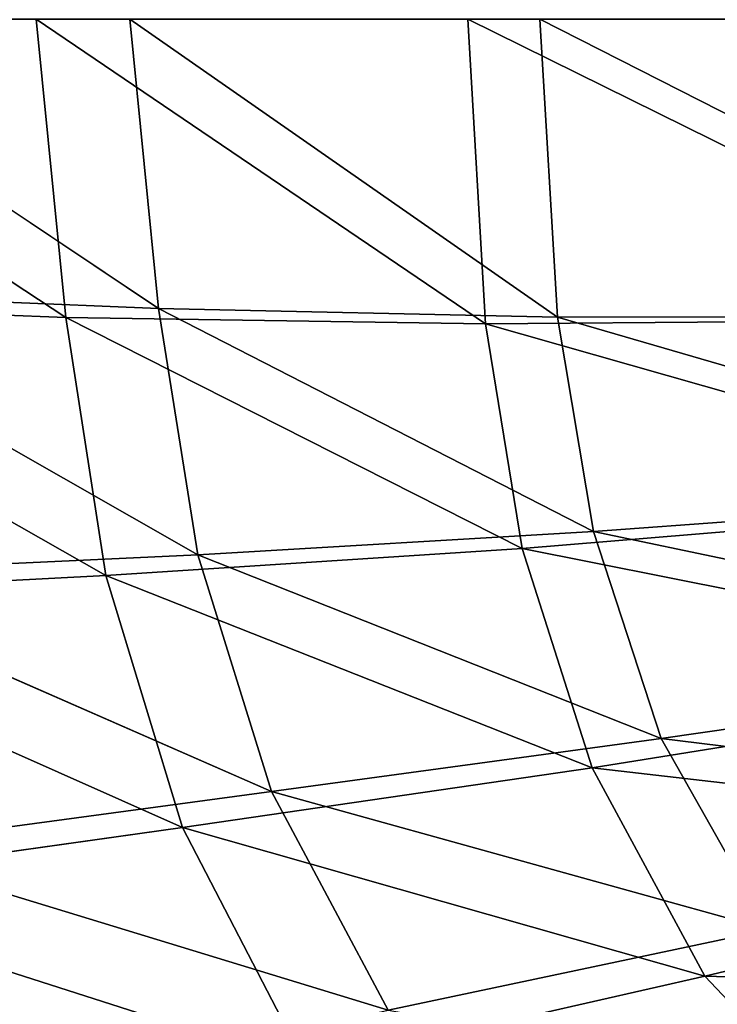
# Model space of a CAD drawing. Extents: x 0 to 1.55, y -0.75 to 0.
# Tile 15 of 77: x 0.26 to 0.35, y -0.5 to -0.38. Entities that reach past the tile are written whole.
import ezdxf

# ---------------------------------------------------------------- set-up
doc = ezdxf.new("R2010")
doc.units = 0
doc.layers.add('L1_BECKEN_AUSSEN_0', color=7, linetype='CONTINUOUS')
doc.layers.add('L2_BECKEN_INNEN_0', color=7, linetype='CONTINUOUS')

msp = doc.modelspace()

# ---------------------------------------------------------------- linework, layer by layer
at = {"layer": 'L1_BECKEN_AUSSEN_0', "color": 8, "invisible_edges": 8}
for points in [[(0.266509, -0.411461, 0.196709), (0.212421, -0.409444, 0.23817), (0.211293, -0.375, 0.238238), (0.266509, -0.411461, 0.196709)], [(0.266509, -0.411461, 0.196709), (0.211293, -0.375, 0.238238), (0.262916, -0.375, 0.198089), (0.266509, -0.411461, 0.196709)], [(0.317801, -0.41224, 0.165718), (0.266509, -0.411461, 0.196709), (0.262916, -0.375, 0.198089), (0.317801, -0.41224, 0.165718)], [(0.317801, -0.41224, 0.165718), (0.262916, -0.375, 0.198089), (0.315634, -0.375, 0.166366), (0.317801, -0.41224, 0.165718)], [(0.389665, -0.41163, 0.13911), (0.317801, -0.41224, 0.165718), (0.315634, -0.375, 0.166366), (0.389665, -0.41163, 0.13911)], [(0.389665, -0.41163, 0.13911), (0.315634, -0.375, 0.166366), (0.388925, -0.375, 0.139131), (0.389665, -0.41163, 0.13911)], [(0.271415, -0.442994, 0.196709), (0.217734, -0.445797, 0.23817), (0.212421, -0.409444, 0.23817), (0.271415, -0.442994, 0.196709)], [(0.271415, -0.442994, 0.196709), (0.212421, -0.409444, 0.23817), (0.266509, -0.411461, 0.196709), (0.271415, -0.442994, 0.196709)], [(0.322274, -0.439699, 0.165718), (0.271415, -0.442994, 0.196709), (0.266509, -0.411461, 0.196709), (0.322274, -0.439699, 0.165718)], [(0.322274, -0.439699, 0.165718), (0.266509, -0.411461, 0.196709), (0.317801, -0.41224, 0.165718), (0.322274, -0.439699, 0.165718)], [(0.393359, -0.433722, 0.13911), (0.317801, -0.41224, 0.165718), (0.389665, -0.41163, 0.13911), (0.393359, -0.433722, 0.13911)], [(0.393359, -0.433722, 0.13911), (0.322274, -0.439699, 0.165718), (0.317801, -0.41224, 0.165718), (0.393359, -0.433722, 0.13911)], [(0.400418, -0.455271, 0.13911), (0.322274, -0.439699, 0.165718), (0.393359, -0.433722, 0.13911), (0.400418, -0.455271, 0.13911)], [(0.33082, -0.466481, 0.165718), (0.271415, -0.442994, 0.196709), (0.322274, -0.439699, 0.165718), (0.33082, -0.466481, 0.165718)], [(0.400418, -0.455271, 0.13911), (0.33082, -0.466481, 0.165718), (0.322274, -0.439699, 0.165718), (0.400418, -0.455271, 0.13911)], [(0.280789, -0.47375, 0.196709), (0.217734, -0.445797, 0.23817), (0.271415, -0.442994, 0.196709), (0.280789, -0.47375, 0.196709)], [(0.33082, -0.466481, 0.165718), (0.280789, -0.47375, 0.196709), (0.271415, -0.442994, 0.196709), (0.33082, -0.466481, 0.165718)], [(0.280789, -0.47375, 0.196709), (0.227885, -0.481254, 0.23817), (0.217734, -0.445797, 0.23817), (0.280789, -0.47375, 0.196709)], [(0.411802, -0.475745, 0.13911), (0.33082, -0.466481, 0.165718), (0.400418, -0.455271, 0.13911), (0.411802, -0.475745, 0.13911)], [(0.344603, -0.491928, 0.165718), (0.280789, -0.47375, 0.196709), (0.33082, -0.466481, 0.165718), (0.344603, -0.491928, 0.165718)], [(0.411802, -0.475745, 0.13911), (0.344603, -0.491928, 0.165718), (0.33082, -0.466481, 0.165718), (0.411802, -0.475745, 0.13911)], [(0.295907, -0.502972, 0.196709), (0.227885, -0.481254, 0.23817), (0.280789, -0.47375, 0.196709), (0.295907, -0.502972, 0.196709)], [(0.344603, -0.491928, 0.165718), (0.295907, -0.502972, 0.196709), (0.280789, -0.47375, 0.196709), (0.344603, -0.491928, 0.165718)], [(0.429973, -0.49464, 0.13911), (0.344603, -0.491928, 0.165718), (0.411802, -0.475745, 0.13911), (0.429973, -0.49464, 0.13911)], [(0.295907, -0.502972, 0.196709), (0.244257, -0.514943, 0.23817), (0.227885, -0.481254, 0.23817), (0.295907, -0.502972, 0.196709)], [(0.366602, -0.515413, 0.165718), (0.295907, -0.502972, 0.196709), (0.344603, -0.491928, 0.165718), (0.366602, -0.515413, 0.165718)], [(0.429973, -0.49464, 0.13911), (0.366602, -0.515413, 0.165718), (0.344603, -0.491928, 0.165718), (0.429973, -0.49464, 0.13911)]]:
    msp.add_3dface(points, dxfattribs=at)
at = {"layer": 'L2_BECKEN_INNEN_0', "color": 8, "invisible_edges": 8}
for points in [[(0.277856, -0.410376, 0.213063), (0.27434, -0.375, 0.21442), (0.224962, -0.375, 0.252767), (0.277856, -0.410376, 0.213063)], [(0.277856, -0.410376, 0.213063), (0.224962, -0.375, 0.252767), (0.226073, -0.408207, 0.252671), (0.277856, -0.410376, 0.213063)], [(0.326578, -0.411414, 0.183577), (0.324437, -0.375, 0.184231), (0.27434, -0.375, 0.21442), (0.326578, -0.411414, 0.183577)], [(0.326578, -0.411414, 0.183577), (0.27434, -0.375, 0.21442), (0.277856, -0.410376, 0.213063), (0.326578, -0.411414, 0.183577)], [(0.395735, -0.411263, 0.15778), (0.394931, -0.375, 0.157803), (0.324437, -0.375, 0.184231), (0.395735, -0.411263, 0.15778)], [(0.395735, -0.411263, 0.15778), (0.324437, -0.375, 0.184231), (0.326578, -0.411414, 0.183577), (0.395735, -0.411263, 0.15778)], [(0.282645, -0.440436, 0.21298), (0.277856, -0.410376, 0.213063), (0.226073, -0.408207, 0.252671), (0.282645, -0.440436, 0.21298)], [(0.282645, -0.440436, 0.21298), (0.226073, -0.408207, 0.252671), (0.231211, -0.442887, 0.252596), (0.282645, -0.440436, 0.21298)], [(0.330976, -0.437617, 0.183512), (0.326578, -0.411414, 0.183577), (0.277856, -0.410376, 0.213063), (0.330976, -0.437617, 0.183512)], [(0.330976, -0.437617, 0.183512), (0.277856, -0.410376, 0.213063), (0.282645, -0.440436, 0.21298), (0.330976, -0.437617, 0.183512)], [(0.399366, -0.432607, 0.157768), (0.395735, -0.411263, 0.15778), (0.326578, -0.411414, 0.183577), (0.399366, -0.432607, 0.157768)], [(0.399366, -0.432607, 0.157768), (0.326578, -0.411414, 0.183577), (0.330976, -0.437617, 0.183512), (0.399366, -0.432607, 0.157768)], [(0.406303, -0.453285, 0.157737), (0.399366, -0.432607, 0.157768), (0.330976, -0.437617, 0.183512), (0.406303, -0.453285, 0.157737)], [(0.339254, -0.46289, 0.183403), (0.330976, -0.437617, 0.183512), (0.282645, -0.440436, 0.21298), (0.339254, -0.46289, 0.183403)], [(0.406303, -0.453285, 0.157737), (0.330976, -0.437617, 0.183512), (0.339254, -0.46289, 0.183403), (0.406303, -0.453285, 0.157737)], [(0.291633, -0.469357, 0.212852), (0.282645, -0.440436, 0.21298), (0.231211, -0.442887, 0.252596), (0.291633, -0.469357, 0.212852)], [(0.339254, -0.46289, 0.183403), (0.282645, -0.440436, 0.21298), (0.291633, -0.469357, 0.212852), (0.339254, -0.46289, 0.183403)], [(0.291633, -0.469357, 0.212852), (0.231211, -0.442887, 0.252596), (0.240893, -0.476253, 0.252454), (0.291633, -0.469357, 0.212852)], [(0.417406, -0.472554, 0.15766), (0.406303, -0.453285, 0.157737), (0.339254, -0.46289, 0.183403), (0.417406, -0.472554, 0.15766)], [(0.35242, -0.486248, 0.18314), (0.339254, -0.46289, 0.183403), (0.291633, -0.469357, 0.212852), (0.35242, -0.486248, 0.18314)], [(0.417406, -0.472554, 0.15766), (0.339254, -0.46289, 0.183403), (0.35242, -0.486248, 0.18314), (0.417406, -0.472554, 0.15766)], [(0.305887, -0.4961, 0.212545), (0.291633, -0.469357, 0.212852), (0.240893, -0.476253, 0.252454), (0.305887, -0.4961, 0.212545)], [(0.35242, -0.486248, 0.18314), (0.291633, -0.469357, 0.212852), (0.305887, -0.4961, 0.212545), (0.35242, -0.486248, 0.18314)], [(0.305887, -0.4961, 0.212545), (0.240893, -0.476253, 0.252454), (0.256214, -0.507127, 0.25211), (0.305887, -0.4961, 0.212545)], [(0.373458, -0.507654, 0.182744), (0.35242, -0.486248, 0.18314), (0.305887, -0.4961, 0.212545), (0.373458, -0.507654, 0.182744)]]:
    msp.add_3dface(points, dxfattribs=at)

doc.saveas('drawing.dxf')
